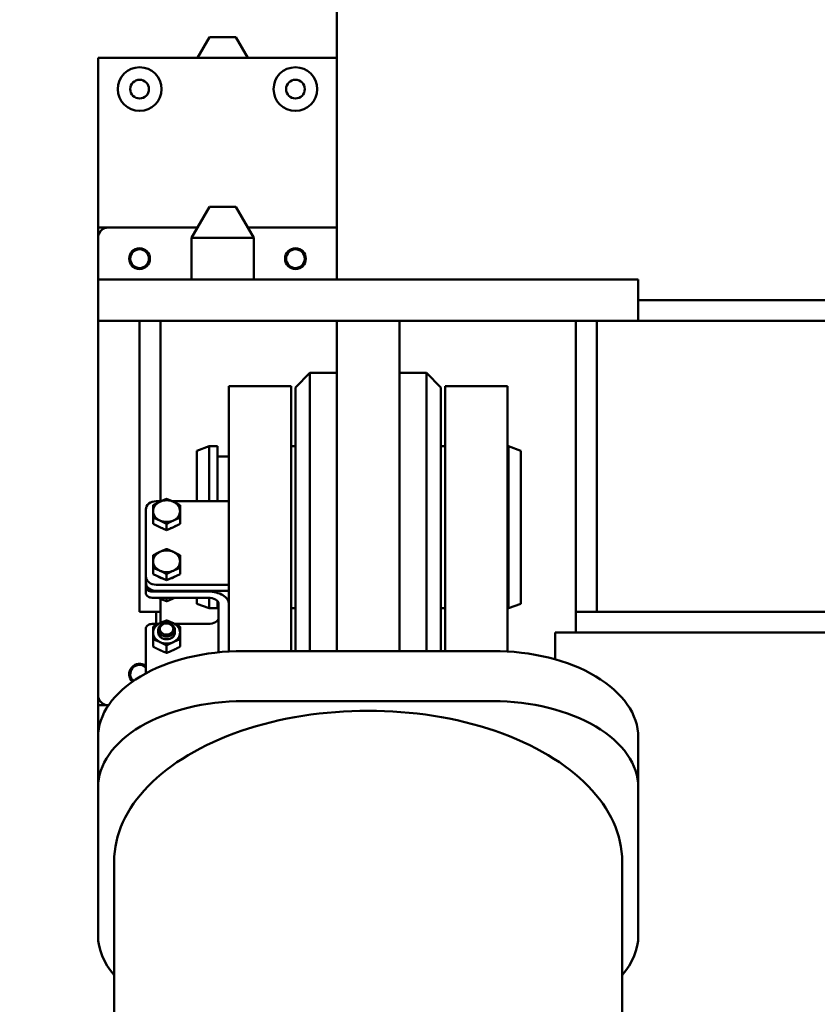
# Model space of a CAD drawing. Header units: millimetres. Extents: x -428974 to 63075, y -12164 to 49045.
# Tile 92 of 131: x 52188 to 52572, y 28171 to 28645. Entities that reach past the tile are written whole.
import ezdxf

# ---------------------------------------------------------------- set-up
doc = ezdxf.new("R2010")
doc.units = ezdxf.units.MM
doc.header["$LTSCALE"] = 75
doc.layers.add('Dimension (ISO)', color=7, linetype='Continuous', lineweight=25)
doc.layers.add('Visible (ISO)', color=7, linetype='Continuous', lineweight=50)
doc.styles.add('Note Text (ISO)', font='tahoma.ttf')
doc.dimstyles.new('Default (ISO)', dxfattribs={"dimscale": 75, "dimtxt": 2, "dimasz": 2.5, "dimexe": 3.175, "dimexo": 0, "dimgap": 0.762, "dimtad": 1, "dimrnd": 1e-08, "dimtxsty": 'Note Text (ISO)', "dimcen": 0.09, "dimdle": 10, "dimclrd": 256, "dimclre": 256, "dimclrt": 256, "dimazin": 2, "dimtfac": 1, "dimtmove": 0, "dimatfit": 3, "dimfxl": 1, "dimtolj": 1, "dimtzin": 0, "dimlwd": -1, "dimlwe": -1, "dimarcsym": 0})

# ---------------------------------------------------------------- blocks, each defined once
blk = doc.blocks.new('*D12')
at = {"layer": 'Defpoints', "color": 0, "transparency": 16777216}
for p in [(50635.57, 28337.03), (56595.34, 25742.59)]:
    blk.add_point(p, dxfattribs=at)
at = {"layer": 'Dimension (ISO)', "transparency": 16777216}
for p, q in [((50635.57, 28337.03), (46875.23, 29974.01)), ((56423.42, 25817.43), (50807.49, 28262.19))]:
    blk.add_line(p, q, dxfattribs=at)
for points in [[(50819.96, 28290.84), (50795.01, 28233.54), (50635.57, 28337.03)], [(56435.9, 25846.08), (56410.95, 25788.77), (56595.34, 25742.59)]]:
    blk.add_solid(points, dxfattribs=at)
at = {"layer": 'Dimension (ISO)', "transparency": 16777216, "insert": (47131.53, 30419.6), "char_height": 150, "attachment_point": 1, "rotation": 336.4753, "style": 'Note Text (ISO)'}
blk.add_mtext('\\A1;\\fTahoma|b0|i0;\\H149.0446;∅6500\\P\\fTahoma|b0|i0;\\H149.0446;Up to Ø7000mm tower section', dxfattribs=at)

msp = doc.modelspace()

# ---------------------------------------------------------------- linework, layer by layer
at = {"layer": 'Visible (ISO)'}
for p, q in [((52340.4548, 28519.68), (52340.4548, 30140.354)), ((52279.1151, 28636.2946), (52273.3416, 28626.2946)), ((52291.7946, 28636.2946), (52279.1151, 28636.2946)), ((52291.7946, 28636.2946), (52297.5681, 28626.2946)), ((52225.4548, 28626.2946), (52225.4548, 28544.68)), ((52340.4548, 28626.2946), (52225.4548, 28626.2946)), ((52279.1151, 28554.68), (52270.4548, 28539.68)), ((52291.7946, 28554.68), (52279.1151, 28554.68)), ((52291.7946, 28554.68), (52300.4548, 28539.68)), ((52225.4548, 28539.68), (52225.4548, 28544.68)), ((52225.4548, 28544.68), (52230.4548, 28544.68)), ((52273.3416, 28544.68), (52230.4548, 28544.68)), ((52340.4548, 28544.68), (52297.5681, 28544.68)), ((52225.4548, 28539.68), (52225.4548, 28519.68)), ((52300.4548, 28539.68), (52270.4548, 28539.68)), ((52270.4548, 28519.68), (52270.4548, 28539.68)), ((52300.4548, 28519.68), (52300.4548, 28539.68)), ((52225.4548, 28519.68), (52230.8779, 28519.68)), ((52225.4548, 28499.68), (52225.4548, 28519.68)), ((52327.4691, 28519.68), (52230.8779, 28519.68)), ((52335.6614, 28519.68), (52327.4691, 28519.68)), ((52375.2483, 28519.68), (52335.6614, 28519.68)), ((52383.4406, 28519.68), (52375.2483, 28519.68)), ((52480.0318, 28519.68), (52383.4406, 28519.68)), ((52480.0318, 28519.68), (52485.4548, 28519.68)), ((52485.4548, 28499.68), (52485.4548, 28519.68)), ((52745.4548, 28509.68), (52485.4548, 28509.68)), ((52225.4548, 28499.68), (52230.8779, 28499.68)), ((52225.4548, 28499.68), (52225.4548, 28319.68)), ((52327.4691, 28499.68), (52230.8779, 28499.68)), ((52245.4548, 28499.68), (52245.4548, 28359.68)), ((52255.4548, 28499.68), (52255.4548, 28412.9288)), ((52327.4691, 28499.68), (52335.6614, 28499.68)), ((52375.2483, 28499.68), (52335.6614, 28499.68)), ((52340.4548, 28499.68), (52340.4548, 28347.0461)), ((52340.4548, 28499.68), (52370.4548, 28499.68)), ((52370.4548, 28499.68), (52370.4548, 28347.0461)), ((52375.2483, 28499.68), (52383.4406, 28499.68)), ((52480.0318, 28499.68), (52383.4406, 28499.68)), ((52455.4548, 28499.68), (52455.4548, 28359.68)), ((52465.4548, 28499.68), (52465.4548, 28359.68)), ((52480.0318, 28499.68), (52485.4548, 28499.68)), ((52745.4548, 28499.68), (52485.4548, 28499.68)), ((52320.4548, 28467.68), (52327.4548, 28474.68)), ((52327.4548, 28340.8012), (52327.4548, 28474.68)), ((52327.4548, 28474.68), (52340.4548, 28474.68)), ((52383.4548, 28474.68), (52370.4548, 28474.68)), ((52383.4548, 28474.68), (52383.4548, 28340.8012)), ((52390.4548, 28467.68), (52383.4548, 28474.68)), ((52288.4548, 28468.3826), (52288.4548, 28452.7995)), ((52288.4548, 28468.3826), (52318.4548, 28468.3826)), ((52318.4548, 28468.3826), (52318.4548, 28452.7995)), ((52320.4548, 28467.68), (52320.4548, 28340.8012)), ((52390.4548, 28340.8012), (52390.4548, 28467.68)), ((52392.4548, 28468.3826), (52392.4548, 28452.7995)), ((52392.4548, 28468.3826), (52422.4548, 28468.3826)), ((52422.4548, 28468.3826), (52422.4548, 28452.7995)), ((52288.4548, 28367.1263), (52288.4548, 28452.7995)), ((52318.4548, 28367.1263), (52318.4548, 28452.7995)), ((52392.4548, 28367.1263), (52392.4548, 28452.7995)), ((52422.4548, 28367.1263), (52422.4548, 28452.7995)), ((52272.9548, 28437.1987), (52278.9548, 28439.3826)), ((52278.9548, 28412.9288), (52278.9548, 28439.3826)), ((52278.9548, 28439.3826), (52282.9548, 28439.3826)), ((52282.9548, 28412.9288), (52282.9548, 28439.3826)), ((52318.4548, 28439.3826), (52320.4548, 28439.3826)), ((52390.4548, 28439.3826), (52392.4548, 28439.3826)), ((52422.4548, 28439.3826), (52422.9548, 28439.3826)), ((52422.9548, 28361.3826), (52422.9548, 28439.3826)), ((52428.9548, 28437.1987), (52422.9548, 28439.3826)), ((52272.9548, 28412.9288), (52272.9548, 28437.1987)), ((52283.4548, 28434.3826), (52288.4548, 28434.3826)), ((52428.9548, 28363.5664), (52428.9548, 28437.1987)), ((52253.4548, 28412.9288), (52255.7542, 28412.9288)), ((52261.1555, 28412.9288), (52288.4548, 28412.9288)), ((52248.4548, 28376.7223), (52248.4548, 28408.9058)), ((52251.9548, 28404.9811), (52251.9548, 28402.0119)), ((52264.9548, 28404.9811), (52264.9548, 28402.0119)), ((52251.9548, 28402.0119), (52255.2048, 28400.5022)), ((52255.2048, 28400.5022), (52258.4548, 28398.9925)), ((52258.4548, 28401.9617), (52258.4548, 28398.9925)), ((52258.4548, 28398.9925), (52261.7048, 28400.5022)), ((52261.7048, 28400.5022), (52264.9548, 28402.0119)), ((52251.9548, 28380.8435), (52251.9548, 28377.8743)), ((52264.9548, 28380.8435), (52264.9548, 28377.8743)), ((52248.4548, 28373.7532), (52248.4548, 28376.7223)), ((52251.9548, 28377.8743), (52255.2048, 28376.3646)), ((52255.2048, 28376.3646), (52258.4548, 28374.8549)), ((52258.4548, 28377.824), (52258.4548, 28374.8549)), ((52258.4548, 28374.8549), (52261.7048, 28376.3646)), ((52261.7048, 28376.3646), (52264.9548, 28377.8743)), ((52248.4548, 28373.7532), (52248.4548, 28371.8471)), ((52248.4548, 28368.8779), (52248.4548, 28371.8471)), ((52288.4548, 28372.6994), (52253.4548, 28372.6994)), ((52251.4548, 28369.4333), (52278.4548, 28369.4333)), ((52288.4548, 28369.7302), (52253.4548, 28369.7302)), ((52288.4548, 28367.1263), (52288.4548, 28358.2761)), ((52318.4548, 28367.1263), (52318.4548, 28358.2761)), ((52392.4548, 28367.1263), (52392.4548, 28358.2761)), ((52422.4548, 28367.1263), (52422.4548, 28358.2761)), ((52251.4548, 28366.4641), (52278.4548, 28366.4641)), ((52255.4548, 28366.0058), (52255.4548, 28354.3006)), ((52258.4548, 28364.7597), (52258.4548, 28366.4641)), ((52272.9548, 28363.5664), (52272.9548, 28366.4641)), ((52272.9548, 28363.5664), (52278.9548, 28361.3826)), ((52278.9548, 28361.3826), (52278.9548, 28366.4493)), ((52282.9548, 28361.3826), (52282.9548, 28364.7892)), ((52283.4548, 28363.495), (52283.4548, 28340.1858)), ((52428.9548, 28363.5664), (52422.9548, 28361.3826)), ((52245.4548, 28359.68), (52255.4548, 28359.68)), ((52253.4548, 28353.8423), (52253.4548, 28359.68)), ((52278.9548, 28361.3826), (52282.9548, 28361.3826)), ((52288.4548, 28340.5928), (52288.4548, 28358.2761)), ((52318.4548, 28361.3826), (52320.4548, 28361.3826)), ((52318.4548, 28340.8012), (52318.4548, 28358.2761)), ((52390.4548, 28361.3826), (52392.4548, 28361.3826)), ((52392.4548, 28340.8012), (52392.4548, 28358.2761)), ((52422.4548, 28361.3826), (52422.9548, 28361.3826)), ((52422.4548, 28340.5928), (52422.4548, 28358.2761)), ((52775.4548, 28359.68), (52455.4548, 28359.68)), ((52455.4548, 28349.68), (52455.4548, 28359.68)), ((52254.4829, 28353.8423), (52251.4548, 28353.8423)), ((52278.4548, 28353.8423), (52262.4267, 28353.8423)), ((52248.4548, 28351.4285), (52248.4548, 28330.0378)), ((52254.4548, 28351.0221), (52254.4548, 28349.6563)), ((52262.4548, 28351.0221), (52262.4548, 28349.6563)), ((52445.4548, 28336.7902), (52445.4548, 28349.68)), ((52445.4548, 28349.68), (52771.2061, 28349.68)), ((52251.9548, 28346.4884), (52251.9548, 28342.9254)), ((52258.4548, 28343.469), (52258.4548, 28339.906)), ((52264.9548, 28346.4884), (52264.9548, 28342.9254)), ((52340.4548, 28340.8012), (52340.4548, 28347.0461)), ((52370.4548, 28340.8012), (52370.4548, 28347.0461)), ((52295.4548, 28340.8012), (52415.4548, 28340.8012)), ((52225.4548, 28314.68), (52225.4548, 28319.68)), ((52230.4548, 28314.68), (52225.4548, 28314.68)), ((52225.4548, 28309.5873), (52225.4548, 28314.68)), ((52230.4548, 28314.68), (52230.4676, 28314.68)), ((52295.4548, 28316.6636), (52415.4548, 28316.6636)), ((52225.4548, 28299.2328), (52225.4548, 28309.5873)), ((52225.4548, 28299.2328), (52225.4548, 28275.0952)), ((52485.4548, 28299.2328), (52485.4548, 28275.0952)), ((52225.4548, 28203.835), (52225.4548, 28275.0952)), ((52485.4548, 28275.0952), (52485.4548, 28203.835)), ((52233.2048, 28239.4651), (52233.2048, 25160.2389)), ((52477.7048, 28239.4651), (52477.7048, 25260.68))]:
    msp.add_line(p, q, dxfattribs=at)
for centre, radius in [((52245.4548, 28611.2946), 10.525), ((52320.4548, 28611.2946), 10.525), ((52245.4548, 28611.2946), 4.5), ((52320.4548, 28611.2946), 4.5), ((52245.4548, 28529.68), 5), ((52245.4548, 28529.68), 4.5), ((52320.4548, 28529.68), 5), ((52320.4548, 28529.68), 4.5)]:
    msp.add_circle(centre, radius, dxfattribs=at)
for centre, radius, start, end in [((53615.4548, 27039.8091), 3250, 113.0981672, 231.6696303), ((53615.4548, 27027.1203), 3238.5, 113.1849701, 231.5651237), ((53615.4548, 27027.1203), 2998.5, 115.1641214, 237.7805025), ((53615.4548, 27039.8091), 2937, 115.7290852, 240.23252), ((52230.4548, 28539.68), 5, 90, 180), ((52283.4548, 28434.8826), 0.5, 180, 270), ((52245.4548, 28329.68), 5, 53.130102, 226.240674), ((52245.4548, 28329.68), 4.5, 48.189685, 227.528), ((52230.4548, 28319.68), 5, 180, 270)]:
    msp.add_arc(centre, radius, start, end, dxfattribs=at)
for centre, major_axis, ratio, start_param, end_param in [((52253.4548, 28408.9058), (-5, 0), 0.80458733, 4.71238898, 6.28318531), ((52258.4548, 28408.149), (-6.5, 0), 0.80458733, 5.23598776, 6.28318531), ((52258.4548, 28408.149), (6.5, 0), 0.80458733, 1.04719755, 2.0943951), ((52258.4548, 28408.149), (6.5, 0), 0.80458733, 0, 1.04719755), ((52258.4548, 28408.149), (-6.5, 0), 0.80458733, 0, 1.04719755), ((52258.4548, 28408.149), (6.5, 0), 0.80458733, 5.23598776, 6.28318531), ((52258.4548, 28404.8829), (-6.5, 0), 0.80458733, 0.82500297, 1.26939213), ((52258.4548, 28408.149), (-6.5, 0), 0.80458733, 1.04719755, 2.0943951), ((52258.4548, 28404.8829), (-6.5, 0), 0.80458733, 1.87220052, 2.31658968), ((52258.4548, 28384.0114), (-6.5, 0), 0.80458733, 5.23598776, 6.28318531), ((52258.4548, 28384.0114), (6.5, 0), 0.80458733, 1.04719755, 2.0943951), ((52258.4548, 28384.0114), (6.5, 0), 0.80458733, 0, 1.04719755), ((52258.4548, 28384.0114), (-6.5, 0), 0.80458733, 0, 1.04719755), ((52258.4548, 28384.0114), (6.5, 0), 0.80458733, 5.23598776, 6.28318531), ((52253.4548, 28376.7223), (-5, 0), 0.80458733, 0, 1.57079633), ((52258.4548, 28380.7453), (-6.5, 0), 0.80458733, 0.82500297, 1.26939213), ((52258.4548, 28384.0114), (-6.5, 0), 0.80458733, 1.04719755, 2.0943951), ((52258.4548, 28380.7453), (-6.5, 0), 0.80458733, 1.87220052, 2.31658968), ((52253.4548, 28373.7532), (-5, 0), 0.80458733, 0, 1.57079633), ((52251.4548, 28371.8471), (-3, 0), 0.80458733, 0, 1.57079633), ((52251.4548, 28368.8779), (-3, 0), 0.80458733, 0, 1.57079633), ((52278.4548, 28363.495), (10, 0), 0.59383435, 0, 1.57079633), ((52278.4548, 28363.495), (5, 0), 0.59383435, 0, 1.57079633), ((52251.4548, 28351.4285), (-3, 0), 0.80458733, 4.71238898, 6.28318531), ((52258.4548, 28349.6563), (-6.5, 0), 0.80458733, 5.23598776, 6.28318531), ((52258.4548, 28349.6563), (-6.5, 0), 0.80458733, 4.1887902, 5.23598776), ((52258.4548, 28349.6563), (6.5, 0), 0.80458733, 0, 1.04719755), ((52278.4548, 28356.8114), (5, 0), 0.59383435, 4.71238898, 6.28318531), ((52258.4548, 28349.6563), (-6.5, 0), 0.80458733, 0, 1.04719755), ((52258.4548, 28349.6563), (-4, 0), 0.80458733, 0, 3.14159265), ((52258.4548, 28349.6563), (6.5, 0), 0.80458733, 5.23598776, 6.28318531), ((52258.4548, 28349.6563), (6.5, 0), 0.80458733, 4.1887902, 5.23598776), ((52295.4548, 28299.2328), (-70, 0), 0.59383435, 4.71238898, 6.28318531), ((52415.4548, 28299.2328), (70, 0), 0.59383435, 0, 1.57079633), ((52295.4548, 28275.0952), (-70, 0), 0.59383435, 4.71238898, 6.28318531), ((52415.4548, 28275.0952), (70, 0), 0.59383435, 0, 1.57079633), ((52355.4548, 28239.4651), (-122.25, 0), 0.59383435, 3.14159265, 6.28318531), ((52295.4548, 28309.5873), (-70, 0), 0.59383435, 0, 0.12487186), ((52295.4548, 28203.835), (-70, 0), 0.59383435, 0, 0.47501532), ((52415.4548, 28203.835), (70, 0), 0.59383435, 5.80816999, 6.28318531)]:
    msp.add_ellipse(centre, major_axis=major_axis, ratio=ratio, start_param=start_param, end_param=end_param, dxfattribs=at)
for centre, major_axis in [((52258.4548, 28351.0221), (4, 0)), ((52258.4548, 28351.4378), (-3.3, 0))]:
    msp.add_ellipse(centre, major_axis=major_axis, ratio=0.80458733, dxfattribs=at)
for points, weights in [([(52255.2048, 28412.6781), (52256.7132, 28413.3788), (52258.4548, 28414.0394)], [2.93375672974, 2.93375672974, 2.72312247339]), ([(52258.4548, 28414.0394), (52260.1965, 28413.3788), (52261.7048, 28412.6781)], [2.72312247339, 2.93375672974, 2.93375672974]), ([(52251.9548, 28411.02), (52253.6965, 28411.9775), (52255.2048, 28412.6781)], [2.72312247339, 2.93375672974, 2.93375672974]), ([(52251.9548, 28408.149), (52251.9548, 28409.5503), (52251.9548, 28411.02)], [2.93375672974, 2.93375672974, 2.72312247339]), ([(52261.7048, 28412.6781), (52263.2132, 28411.9775), (52264.9548, 28411.02)], [2.93375672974, 2.93375672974, 2.72312247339]), ([(52264.9548, 28411.02), (52264.9548, 28409.5503), (52264.9548, 28408.149)], [2.72312247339, 2.93375672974, 2.93375672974]), ([(52251.9548, 28404.9811), (52251.9548, 28406.7477), (52251.9548, 28408.149)], [2.72312247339, 2.93375672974, 2.93375672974]), ([(52255.2048, 28403.6198), (52253.6965, 28404.3205), (52251.9548, 28404.9811)], [2.93375672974, 2.93375672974, 2.72312247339]), ([(52264.9548, 28404.9811), (52263.2132, 28404.3205), (52261.7048, 28403.6198)], [2.72312247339, 2.93375672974, 2.93375672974]), ([(52264.9548, 28408.149), (52264.9548, 28406.7477), (52264.9548, 28404.9811)], [2.93375672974, 2.93375672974, 2.72312247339]), ([(52258.4548, 28401.9617), (52256.7132, 28402.9192), (52255.2048, 28403.6198)], [2.72312247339, 2.93375672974, 2.93375672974]), ([(52261.7048, 28403.6198), (52260.1965, 28402.9192), (52258.4548, 28401.9617)], [2.93375672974, 2.93375672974, 2.72312247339]), ([(52251.9548, 28386.8823), (52253.6965, 28387.8399), (52255.2048, 28388.5405)], [2.72312247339, 2.93375672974, 2.93375672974]), ([(52251.9548, 28384.0114), (52251.9548, 28385.4127), (52251.9548, 28386.8823)], [2.93375672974, 2.93375672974, 2.72312247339]), ([(52255.2048, 28388.5405), (52256.7132, 28389.2412), (52258.4548, 28389.9018)], [2.93375672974, 2.93375672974, 2.72312247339]), ([(52258.4548, 28389.9018), (52260.1965, 28389.2412), (52261.7048, 28388.5405)], [2.72312247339, 2.93375672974, 2.93375672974]), ([(52261.7048, 28388.5405), (52263.2132, 28387.8399), (52264.9548, 28386.8823)], [2.93375672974, 2.93375672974, 2.72312247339]), ([(52264.9548, 28386.8823), (52264.9548, 28385.4127), (52264.9548, 28384.0114)], [2.72312247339, 2.93375672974, 2.93375672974]), ([(52251.9548, 28380.8435), (52251.9548, 28382.61), (52251.9548, 28384.0114)], [2.72312247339, 2.93375672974, 2.93375672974]), ([(52255.2048, 28379.4822), (52253.6965, 28380.1829), (52251.9548, 28380.8435)], [2.93375672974, 2.93375672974, 2.72312247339]), ([(52264.9548, 28380.8435), (52263.2132, 28380.1829), (52261.7048, 28379.4822)], [2.72312247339, 2.93375672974, 2.93375672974]), ([(52264.9548, 28384.0114), (52264.9548, 28382.61), (52264.9548, 28380.8435)], [2.93375672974, 2.93375672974, 2.72312247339]), ([(52258.4548, 28377.824), (52256.7132, 28378.7816), (52255.2048, 28379.4822)], [2.72312247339, 2.93375672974, 2.93375672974]), ([(52261.7048, 28379.4822), (52260.1965, 28378.7816), (52258.4548, 28377.824)], [2.93375672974, 2.93375672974, 2.72312247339]), ([(52254.4829, 28366.4641), (52254.8454, 28366.2879), (52255.2048, 28366.1209)], [3.30696684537, 3.32050807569, 3.32050807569]), ([(52255.2048, 28366.1209), (52256.7132, 28365.4203), (52258.4548, 28364.7597)], [3.32050807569, 3.32050807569, 3.08210632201]), ([(52258.4548, 28364.7597), (52260.1965, 28365.4203), (52261.7048, 28366.1209)], [3.08210632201, 3.32050807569, 3.32050807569]), ([(52261.7048, 28366.1209), (52262.0643, 28366.2879), (52262.4267, 28366.4641)], [3.32050807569, 3.32050807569, 3.30696684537]), ([(52251.9548, 28352.5273), (52253.6965, 28353.4848), (52255.2048, 28354.1855)], [3.08210632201, 3.32050807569, 3.32050807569]), ([(52251.9548, 28349.6563), (52251.9548, 28351.0576), (52251.9548, 28352.5273)], [3.32050807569, 3.32050807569, 3.08210632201]), ([(52255.2048, 28354.1855), (52256.7132, 28354.8861), (52258.4548, 28355.5467)], [3.32050807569, 3.32050807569, 3.08210632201]), ([(52258.4548, 28355.5467), (52260.1965, 28354.8861), (52261.7048, 28354.1855)], [3.08210632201, 3.32050807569, 3.32050807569]), ([(52261.7048, 28354.1855), (52263.2132, 28353.4848), (52264.9548, 28352.5273)], [3.32050807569, 3.32050807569, 3.08210632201]), ([(52264.9548, 28352.5273), (52264.9548, 28351.0576), (52264.9548, 28349.6563)], [3.08210632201, 3.32050807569, 3.32050807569]), ([(52251.9548, 28346.4884), (52251.9548, 28348.255), (52251.9548, 28349.6563)], [3.08210632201, 3.32050807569, 3.32050807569]), ([(52264.9548, 28349.6563), (52264.9548, 28348.255), (52264.9548, 28346.4884)], [3.32050807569, 3.32050807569, 3.08210632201]), ([(52255.2048, 28345.1271), (52253.6965, 28345.8278), (52251.9548, 28346.4884)], [3.32050807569, 3.32050807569, 3.08210632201]), ([(52251.9548, 28342.9254), (52253.6965, 28341.9679), (52255.2048, 28341.2672)], [3.08210632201, 3.32050807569, 3.32050807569]), ([(52258.4548, 28343.469), (52256.7132, 28344.4265), (52255.2048, 28345.1271)], [3.08210632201, 3.32050807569, 3.32050807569]), ([(52261.7048, 28345.1271), (52260.1965, 28344.4265), (52258.4548, 28343.469)], [3.32050807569, 3.32050807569, 3.08210632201]), ([(52264.9548, 28346.4884), (52263.2132, 28345.8278), (52261.7048, 28345.1271)], [3.08210632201, 3.32050807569, 3.32050807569]), ([(52261.7048, 28341.2672), (52263.2132, 28341.9679), (52264.9548, 28342.9254)], [3.32050807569, 3.32050807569, 3.08210632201]), ([(52255.2048, 28341.2672), (52256.7132, 28340.5666), (52258.4548, 28339.906)], [3.32050807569, 3.32050807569, 3.08210632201]), ([(52258.4548, 28339.906), (52260.1965, 28340.5666), (52261.7048, 28341.2672)], [3.08210632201, 3.32050807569, 3.32050807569])]:
    msp.add_rational_spline(points, weights, degree=2, dxfattribs=at)

# ---------------------------------------------------------------- dimensions: what is measured, and where the dimension line sits
at = {"layer": 'Dimension (ISO)'}
dim = msp.add_diameter_dim_2p(p1=(56595.3401, 25742.5876), p2=(50635.5696, 28337.0307), text='\\fTahoma|b0|i0;\\H149.0446;<>\\P\\fTahoma|b0|i0;\\H149.0446;Up to Ø7000mm tower section', dimstyle='Default (ISO)', override={"dimgap": 0.762, "dimdec": 2, "dimlfac": 1, "dimtol": 0, "dimlim": 0, "dimtp": 0, "dimtm": 0, "dimtdec": 2, "dimatfit": 2, "dimtvp": -0.25}, dxfattribs=at)
dim.commit()
dim.dimension.update_dxf_attribs({"geometry": '*D12', "text_midpoint": (48185.3954, 29403.6552), "dimtype": 163})

doc.saveas('drawing.dxf')
